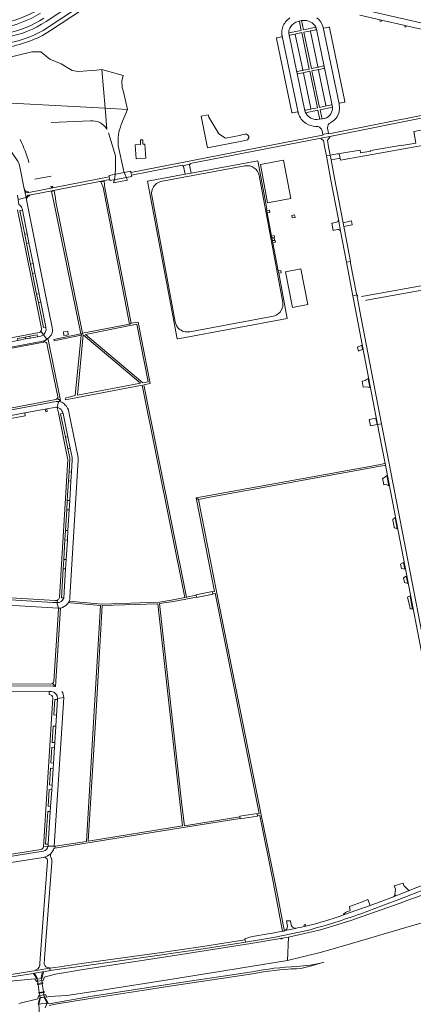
# Model space of a CAD drawing. Header units: metres. Extents: x 166325 to 190320, y 381923 to 404576.
# Tile 52 of 256: x 170771 to 171094, y 384455 to 385263. Entities that reach past the tile are written whole.
import ezdxf

# ---------------------------------------------------------------- set-up
doc = ezdxf.new("R2010")
doc.units = ezdxf.units.M
for name, color, linetype, lineweight in [('B-WE-OG-WATER_KANAAL-GV', 8, 'Continuous', 18), ('B-WE-OG-WATER_MEER-GV', 8, 'Continuous', 18), ('B-WE-VH-VERHARDING_ASFALT-GV', 8, 'Continuous', 18), ('B-WE-VH-VERHARDING_BETON-GV', 8, 'Continuous', 18), ('B-WE-VH-VERHARDING_BETONSTRAATSTEEN-GV', 8, 'Continuous', 18), ('B-WE-VH-VERHARDING_FUNDERING_ZAND-GV', 8, 'Continuous', 18), ('B-WE-VH-VERHARDING_HALFVERHARDING-GV', 8, 'Continuous', 18), ('B-WE-VH-VERHARDING_STRAATBAKSTEEN-GV', 8, 'Continuous', 18)]:
    doc.layers.add(name, color=color, linetype=linetype, lineweight=lineweight)

msp = doc.modelspace()

# ---------------------------------------------------------------- linework, layer by layer
at = {"layer": 'B-WE-OG-WATER_KANAAL-GV', "flags": 128}
for points in [[(171259.037, 384610.198), (171251.217, 384607.418), (171244.529, 384606.144), (171242.912, 384605.686), (171215.396, 384593.533), (171180.888, 384578.292), (171158.761, 384568.689), (171136.029, 384559.109), (171106.724, 384547.197), (171100.017, 384544.566), (171089.002, 384540.615), (171082.929, 384538.311), (171041.66, 384523.759), (171017.611, 384516.492), (170991.353, 384510.3), (170990.295, 384491.091)], [(170990.295, 384491.091), (171018.177, 384498.018), (171042.959, 384505.189), (171087.368, 384518.157), (171139.402, 384533.192), (171153.918, 384539.73), (171185.704, 384553.392), (171212.2, 384571.311), (171219.224, 384575.474), (171226.172, 384579.687), (171229.064, 384581.445), (171238.699, 384586.077), (171247.762, 384590.012), (171249.861, 384591.009), (171249.872, 384591.121)], [(170770.234, 384455.959), (170785.739, 384459.83), (170786.315, 384462.303), (170790.719, 384462.929), (170792.219, 384463.142), (170792.909, 384461.231), (170794.879, 384461.754), (170809.46, 384462.614), (170834.94, 384466.426), (170897.55, 384476.216), (170948.37, 384484.26), (170990.295, 384491.091), (170991.353, 384510.3), (170986.21, 384509.458), (170986.248, 384509.16), (170985.86, 384509.088), (170985.798, 384509.438), (170985.065, 384509.292), (170985.116, 384508.941), (170984.725, 384508.858), (170984.619, 384509.198), (170960.364, 384505.229), (170894.12, 384494.779), (170822.995, 384483.813), (170800.114, 384480.028), (170791.025, 384477.505), (170790.336, 384475.014), (170788.895, 384474.752), (170784.592, 384473.969), (170783.301, 384476.225), (170763.055, 384474.341)]]:
    msp.add_lwpolyline(points, dxfattribs=at)
for points in [[(170789.169, 384472.142), (170785.995, 384471.626), (170785.432, 384471.535), (170785.338, 384472.232), (170785.891, 384472.322), (170789.061, 384472.837), (170789.187, 384472.857), (170789.679, 384472.937), (170789.789, 384472.243), (170789.294, 384472.162)], [(170790.407, 384464.953), (170790.321, 384464.939), (170787.016, 384464.411), (170786.578, 384464.341), (170786.478, 384464.965), (170786.925, 384465.036), (170790.22, 384465.562), (170790.311, 384465.577), (170790.783, 384465.653), (170790.883, 384465.029)]]:
    msp.add_lwpolyline(points, close=True, dxfattribs=at)
at = {"layer": 'B-WE-OG-WATER_MEER-GV', "flags": 128}
for points in [[(170818.769, 385220.498), (170813.997, 385221.499), (170804.866, 385226.944), (170795.63, 385230.614), (170788.262, 385236.759), (170780.852, 385236.63), (170757.413, 385230.938), (170746.374, 385230.021), (170741.54, 385227.378), (170735.086, 385220.676), (170731.509, 385213.505), (170728.798, 385211.801)], [(170726.326, 385196.466), (170727.806, 385196.389), (170840.908, 385190.47), (170838.214, 385222.119), (170833.741, 385221.746), (170818.769, 385220.498)], [(170842.378, 385173.205), (170840.908, 385190.47), (170727.806, 385196.389), (170726.326, 385196.466), (170741.286, 385186.424)], [(170854.16, 385177.038), (170859.298, 385189.508), (170840.908, 385190.47), (170842.378, 385173.205)], [(170796.766, 385178.617), (170828.783, 385180.179)], [(170843.707, 385170.277), (170849.475, 385151.381), (170849.378, 385141.248), (170849.168, 385136.209), (170848.607, 385131.648), (170847.833, 385129.214)], [(170847.833, 385129.214), (170859.127, 385131.424), (170858.698, 385132.589), (170856.31, 385138.631), (170851.712, 385159.748)], [(170783.255, 385132.135), (170796.753, 385134.606)]]:
    msp.add_lwpolyline(points, dxfattribs=at)
msp.add_lwpolyline([(170840.908, 385190.47), (170859.298, 385189.508), (170855.927, 385204.031), (170854.982, 385207.402), (170854.526, 385212.666), (170855.735, 385217.264), (170838.214, 385222.119)], close=True, dxfattribs=at)
at = {"layer": 'B-WE-OG-WATER_MEER-GV'}
for points in [[(170828.783, 385180.179, -0.2868811), (170842.378, 385173.205)], [(170851.712, 385159.748, -0.1270024), (170854.16, 385177.038)], [(170771.203, 385164.706, -0.0523749), (170778.352, 385145.826)]]:
    msp.add_lwpolyline(points, format="xyb", dxfattribs=at)
at = {"layer": 'B-WE-VH-VERHARDING_ASFALT-GV', "flags": 128}
for points in [[(170792.435, 385261.64), (170822.58, 385281.726), (170946.68, 385364.414)], [(170840.561, 385283.818), (170859.516, 385296.456), (170857.695, 385299.131), (170825.406, 385277.602), (170795.116, 385257.405), (170794.244, 385256.824)], [(170796, 385254.107), (170840.561, 385283.818)], [(170999.066, 385261.702), (171000.031, 385261.904), (171001.993, 385262.314), (171003.071, 385262.539)], [(171013.598, 385256.837), (171013.747, 385256.513), (171013.883, 385256.183), (171014.091, 385255.34), (171020.414, 385224.756), (171020.636, 385223.675), (171027.039, 385192.798), (171027.176, 385192.036), (171027.221, 385191.696), (171027.254, 385191.355)], [(171032.875, 385192.965), (171032.666, 385193.968), (171019.646, 385256.589), (171019.323, 385257.698)], [(170985.902, 385250.517), (170985.991, 385250.063), (170986.094, 385249.537), (170999.169, 385187.061), (170999.213, 385186.852), (170999.266, 385186.648), (170999.321, 385186.444)], [(171005.639, 385185.997), (171005.419, 385186.383), (171005.224, 385186.782), (171004.956, 385187.474), (171004.762, 385188.19), (170998.385, 385218.937), (170998.158, 385220.069), (170991.696, 385250.689), (170991.556, 385251.435), (170991.514, 385251.808), (170991.489, 385252.183)], [(171186.473, 385201.874), (171185.927, 385201.677), (171185.361, 385201.55), (171024.367, 385169.312), (171024.229, 385169.879), (171024.132, 385169.859), (171019.467, 385168.892), (171019.319, 385168.862), (171019.431, 385168.314), (171017.746, 385167.939), (170862.087, 385137.624), (170862.47, 385135.657), (170904.403, 385143.86), (170904.485, 385143.261), (170910.668, 385144.465), (170910.536, 385145.054), (171016.354, 385165.581), (171017.781, 385165.865), (171025.157, 385167.39), (171187.147, 385199.843)], [(171020.701, 385182.091), (171019.925, 385181.941), (171018.757, 385181.754), (171016.755, 385181.433), (171016.321, 385181.363)], [(171025.716, 385178.6), (171027.089, 385179.435), (171028.353, 385180.394)], [(171013.419, 385175.547), (171014.19, 385175.529)], [(171018.39, 385173.204), (171018.916, 385172.01), (171019.467, 385168.892), (171024.132, 385169.859), (171023.304, 385174.122)], [(170844.715, 385132.097), (170844.318, 385134.071), (170778.305, 385121.181)], [(170778.803, 385119.235), (170844.715, 385132.097)], [(170775.002, 385122.2), (170776.022, 385117.09)], [(171202.909, 385059.506), (171252.835, 385068.629), (171252.369, 385072.459), (171251.764, 385072.327), (171245.967, 385071.059), (171052.861, 385036.176), (171051.1, 385035.847)], [(171054.473, 385032.708), (171055.286, 385032.874), (171202.909, 385059.506)], [(171047.04, 385038.133), (171047.209, 385037.247), (171047.76, 385034.36), (171049.472, 385025.475)], [(171102.165, 384751.97), (171091.024, 384809.797), (171089.101, 384819.781), (171067.55, 384931.641), (171064.251, 384931.001), (171067.788, 384912.606), (171070.446, 384898.92), (171070.733, 384897.52), (171103.024, 384730.295), (171106.171, 384713.094), (171106.882, 384709.224), (171112.749, 384678.633), (171113.468, 384674.788), (171114.757, 384667.984), (171132.582, 384572.111)], [(170793.342, 384574.394), (170793.546, 384573.925), (170793.66, 384573.439), (170793.673, 384572.772), (170789.717, 384522.443), (170787.313, 384488.967)], [(170797.173, 384571.527), (170797.211, 384572.728), (170797.079, 384573.97), (170796.848, 384574.942), (170796.75, 384575.228), (170796.639, 384575.509), (170796.228, 384576.418)], [(170790.885, 384488.293), (170791.105, 384493.253), (170797.173, 384571.527)], [(171120.124, 384556.423), (171143.59, 384566.341), (171142.193, 384570.238), (171129.408, 384564.021), (171091.683, 384549.057), (171077.266, 384543.379), (171058.171, 384536.243), (171036.457, 384528.573), (171034.338, 384527.742)], [(171050.463, 384529.601), (171067.857, 384535.98), (171081.763, 384541.263), (171120.124, 384556.423)], [(171007.701, 384519.906), (171005.391, 384519.344), (171004.122, 384518.978), (171003.048, 384518.711), (171001.043, 384518.391), (170998.662, 384517.887), (170996.856, 384517.506), (170988.345, 384515.706), (170987.951, 384515.563), (170987.468, 384515.386), (170986.266, 384515.172), (170976.777, 384513.482), (170974.703, 384513.113), (170961.617, 384510.782), (170959.474, 384510.273), (170957.178, 384509.43), (170955.438, 384508.976), (170955.493, 384508.682), (170955.569, 384508.278), (170955.707, 384508.3), (170956.012, 384506.31), (170978.941, 384510.185), (170993.525, 384512.996), (171007.841, 384516.214)], [(170784.166, 384483.427), (170784.251, 384483.036), (170790.631, 384484.087), (170795.536, 384484.895), (170795.482, 384485.285), (170794.862, 384485.2)], [(170612.538, 384453.686), (170657.755, 384460.912), (170739.813, 384473.937), (170781.865, 384480.667), (170782.897, 384480.83), (170789.585, 384481.887), (170790.098, 384481.839), (170790.319, 384482.019), (170795.855, 384482.907), (170795.536, 384484.895), (170790.631, 384484.087), (170784.251, 384483.036), (170739.63, 384475.938), (170657.392, 384462.871), (170612.246, 384455.707), (170499.45, 384437.509)], [(170791.719, 384452.432), (170793.347, 384456.304), (170791.631, 384456.041), (170788.514, 384455.563), (170786.561, 384455.27), (170786.562, 384455.256), (170787.022, 384446.961), (170786.733, 384443.568)]]:
    msp.add_lwpolyline(points, dxfattribs=at)
at = {"layer": 'B-WE-VH-VERHARDING_ASFALT-GV'}
for points in [[(170785.968, 385271.377, -0.095124), (170754.684, 385259.683)], [(170755.124, 385256.17, 0.0964561), (170787.831, 385268.399)], [(170790.654, 385264.338, -0.0988212), (170760.351, 385252.073)], [(170760.866, 385248.854, 0.1015934), (170792.435, 385261.64)], [(170992.468, 385264.543, 0.1562861), (170986.508, 385257.123)], [(170993.091, 385257.437, -0.173077), (170999.066, 385261.702)], [(171003.071, 385262.539, -0.1407746), (171009.132, 385261.204)], [(171009.132, 385261.204, -0.1751704), (171013.598, 385256.837)], [(171019.323, 385257.698, 0.1622496), (171014.372, 385264.655)], [(170794.244, 385256.824, -0.0604754), (170776.849, 385248.139)], [(170778.077, 385245.175, 0.0604049), (170796, 385254.107)], [(170985.997, 385255.328, 0.0933283), (170985.902, 385250.517)], [(170986.508, 385257.123, 0.0362844), (170985.997, 385255.328)], [(170991.489, 385252.183, -0.1717531), (170993.091, 385257.437)], [(170776.849, 385248.139, -0.0502157), (170757.5, 385243.204)], [(170758.034, 385240.01, 0.0500879), (170778.077, 385245.175)], [(171027.254, 385191.355, -0.156491), (171025.977, 385185.979)], [(171032.658, 385187.234, 0.0911254), (171032.875, 385192.965)], [(170999.321, 385186.444, 0.192197), (171005.831, 385177.902)], [(171009.607, 385182.335, -0.1466173), (171005.639, 385185.997)], [(171016.321, 385181.363, -0.1577656), (171009.607, 385182.335)], [(171025.977, 385185.979, -0.2066462), (171020.701, 385182.091)], [(171028.353, 385180.394, 0.1584206), (171032.658, 385187.234)], [(171005.831, 385177.902, 0.1308133), (171013.419, 385175.547)], [(171014.19, 385175.529, -0.263804), (171018.39, 385173.204)], [(171023.267, 385174.475, -0.3083175), (171025.716, 385178.6)], [(171023.304, 385174.122, -0.0199082), (171023.267, 385174.475)], [(170778.305, 385121.181, -0.2379435), (170775.002, 385122.2)], [(171048.176, 385036.312, -0.1031104), (171047.355, 385037.275)], [(170795.378, 384578.307, -0.104784), (170790.916, 384575.932)], [(170790.916, 384575.932, -0.2640867), (170793.342, 384574.394)], [(170796.228, 384576.418, -0.1087022), (170795.979, 384577.623)], [(171034.338, 384527.742, -0.019691), (171007.701, 384519.906)], [(171007.841, 384516.214, 0.0232492), (171050.463, 384529.601)], [(170787.313, 384488.967, -0.3398174), (170784.166, 384483.427)], [(170794.862, 384485.2, -0.3839229), (170790.885, 384488.293)]]:
    msp.add_lwpolyline(points, format="xyb", dxfattribs=at)
at = {"layer": 'B-WE-VH-VERHARDING_ASFALT-GV', "flags": 128}
for points in [[(170987.222, 385147.787), (170968.306, 385144.25), (170974.155, 385112.86), (170993.247, 385116.432)], [(170862.585, 385135.064), (170862.47, 385135.657), (170862.087, 385137.624), (170861.97, 385138.228), (170861.877, 385138.705), (170844.089, 385135.211), (170844.199, 385134.662), (170844.318, 385134.071), (170844.715, 385132.097), (170844.852, 385131.415), (170844.925, 385131.05), (170862.689, 385134.529)], [(171049.519, 385025.232), (171049.472, 385025.475), (171047.76, 385034.36), (171047.209, 385037.247), (171043.963, 385036.626), (171044.493, 385033.744), (171064.251, 384931.001), (171067.55, 384931.641)], [(170929.373, 384791.717), (170929.307, 384792.051), (170929.007, 384793.554), (170928.925, 384793.967), (170915.325, 384791.282), (170915.415, 384790.837), (170915.709, 384789.392), (170915.794, 384788.975)], [(170965.779, 384609.951), (170965.542, 384611.383), (170965.479, 384611.761), (170951.264, 384609.524), (170951.32, 384609.167), (170951.557, 384607.663), (170951.608, 384607.338), (170965.837, 384609.604)], [(170789.294, 384472.162), (170789.187, 384472.857), (170788.895, 384474.752), (170788.629, 384476.477), (170788.625, 384476.502), (170785.242, 384475.918), (170785.416, 384474.797), (170785.801, 384472.308), (170785.823, 384472.17), (170785.909, 384471.613), (170786.925, 384465.036), (170787.005, 384464.544), (170787.025, 384464.412), (170787.421, 384461.856), (170787.602, 384460.69), (170787.902, 384460.739), (170790.977, 384461.241), (170790.719, 384462.929), (170790.407, 384464.953), (170790.311, 384465.577)]]:
    msp.add_lwpolyline(points, close=True, dxfattribs=at)
at = {"layer": 'B-WE-VH-VERHARDING_BETON-GV', "flags": 128}
for points in [[(171067.381, 385262.717), (171066.419, 385262.942), (171066.183, 385261.884), (171067.107, 385261.678)], [(171087.845, 385258.05), (171086.866, 385258.278), (171086.614, 385257.143), (171087.574, 385256.917)], [(170975.563, 385106.788), (170973.494, 385106.383), (170973.822, 385104.621), (170975.898, 385104.99)], [(170996.241, 385102.85), (170993.884, 385102.402), (170994.255, 385100.453), (170996.606, 385100.916)], [(170979.439, 385085.951), (170977.36, 385085.556), (170977.635, 385084.07), (170979.712, 385084.484)], [(170977.693, 385083.767), (170978.076, 385081.816), (170979.874, 385082.157), (170979.484, 385084.121)], [(170980.204, 385081.893), (170978.128, 385081.524), (170978.412, 385080.055), (170980.495, 385080.449)], [(170984.981, 385057.322), (170982.89, 385056.923), (170983.224, 385055.128), (170985.324, 385055.53)], [(170810.3, 385007.47), (170806.692, 385006.957), (170807.127, 385004.038), (170809.389, 385004.351), (170810.723, 385004.548), (170810.675, 385004.865)], [(170956.012, 384506.31), (170955.707, 384508.3), (170955.569, 384508.278), (170921.044, 384502.712), (170883.321, 384497.274), (170821.525, 384488.642), (170803.699, 384486.031), (170795.536, 384484.895), (170795.855, 384482.907), (170803.555, 384483.985), (170821.814, 384486.676), (170883.576, 384495.278), (170921.362, 384500.751)], [(170782.267, 384480.448), (170783.178, 384478.88), (170784.929, 384475.864), (170785.242, 384475.918), (170785.198, 384476.159), (170785.058, 384477.097), (170782.897, 384480.83)], [(170788.465, 384477.539), (170788.625, 384476.502), (170788.629, 384476.477), (170788.977, 384476.537), (170789.714, 384479.481), (170790.246, 384481.605), (170790.292, 384481.79), (170790.098, 384481.839), (170789.585, 384481.887)], [(170793.347, 384456.304), (170793.964, 384456.646), (170792.583, 384459.108), (170791.943, 384460.249), (170791.353, 384461.302), (170790.977, 384461.241), (170791.127, 384460.272), (170791.152, 384460.227)], [(170786.561, 384455.27), (170787.744, 384459.662), (170787.602, 384460.69), (170787.25, 384460.633), (170786.997, 384459.694), (170785.855, 384455.447)]]:
    msp.add_lwpolyline(points, close=True, dxfattribs=at)
for points in [[(170955.714, 385169.09), (170954.014, 385168.778), (170950.997, 385168.161), (170939.503, 385165.885), (170934.171, 385169.443), (170925.877, 385183.036), (170925.48, 385185.054), (170919.582, 385183.869), (170924.745, 385157.848), (170951.6, 385163.172)], [(170951.6, 385163.172), (170952.973, 385163.45), (170956.769, 385164.192)]]:
    msp.add_lwpolyline(points, dxfattribs=at)
at = {"layer": 'B-WE-VH-VERHARDING_BETON-GV'}
msp.add_lwpolyline([(170956.769, 385164.192, 0.9699184), (170955.714, 385169.09)], format="xyb", dxfattribs=at)
at = {"layer": 'B-WE-VH-VERHARDING_BETONSTRAATSTEEN-GV', "flags": 128}
for points in [[(171149.147, 385249.264), (171148.831, 385249.336), (171065.162, 385268.379), (171050.746, 385271.731), (171031.39, 385276.16)], [(171014.091, 385255.34), (171013.883, 385256.183), (171013.747, 385256.513), (171013.598, 385256.837), (171003.54, 385254.723), (171001.993, 385262.314), (171000.031, 385261.904), (171000.187, 385261.192), (171000.251, 385261.205), (171001.681, 385254.335), (170991.489, 385252.183), (170991.514, 385251.808), (170991.556, 385251.435), (170991.696, 385250.689)], [(171049.844, 385266.781), (171066.419, 385262.942), (171067.381, 385262.717), (171086.866, 385258.278), (171087.845, 385258.05), (171106.382, 385253.817)], [(171065.162, 385268.379), (171148.831, 385249.336), (171149.147, 385249.264)], [(171019.862, 385225.111), (171015.865, 385224.266), (171010.115, 385222.995), (171003.941, 385252.873), (171009.72, 385254.056), (171013.722, 385254.885)], [(171009.325, 385253.486), (171015.28, 385224.643)], [(171013.722, 385254.885), (171009.72, 385254.056)], [(171020.414, 385224.756), (171014.091, 385255.34)], [(171019.646, 385256.589), (171032.666, 385193.968)], [(171024.2, 385257.096), (171024.181, 385257.092), (171024.161, 385257.087), (171020.199, 385256.243)], [(171037.419, 385195.888), (171024.754, 385256.692)], [(170981.373, 385247.572), (170994.03, 385186.949)], [(170985.712, 385248.981), (170981.741, 385248.162)], [(170999.169, 385187.061), (170986.094, 385249.537)], [(170991.696, 385250.689), (170998.158, 385220.069)], [(170992.251, 385250.353), (170996.369, 385251.21), (171002.069, 385252.48), (171008.264, 385222.63), (171002.565, 385221.448), (170998.484, 385220.554)], [(170996.369, 385251.21), (170992.251, 385250.353)], [(171002.889, 385222.016), (170996.841, 385250.834)], [(170998.484, 385220.554), (171002.565, 385221.448)], [(170998.922, 385218.632), (171002.902, 385219.482), (171008.659, 385220.747), (171014.901, 385190.713), (171009.134, 385189.558), (171005.126, 385188.746)], [(171026.493, 385193.162), (171022.493, 385192.317), (171016.75, 385191.078), (171010.496, 385221.147), (171016.25, 385222.313)], [(171015.865, 385224.266), (171019.862, 385225.111)], [(171015.889, 385221.737), (171021.904, 385192.707)], [(171016.25, 385222.313), (171020.252, 385223.145)], [(171020.636, 385223.675), (171020.414, 385224.756)], [(171027.039, 385192.798), (171020.636, 385223.675)], [(170998.158, 385220.069), (170998.385, 385218.937)], [(170998.385, 385218.937), (171004.762, 385188.19)], [(171002.902, 385219.482), (170998.922, 385218.632)], [(171009.527, 385190.15), (171003.517, 385219.091)], [(171004.762, 385188.19), (171004.956, 385187.474), (171005.224, 385186.782), (171015.295, 385188.844), (171016.663, 385182.174), (171016.755, 385181.433), (171018.757, 385181.754), (171018.635, 385182.505), (171018.541, 385182.489), (171017.149, 385189.221), (171027.254, 385191.355), (171027.221, 385191.696), (171027.176, 385192.036), (171027.039, 385192.798)], [(171005.126, 385188.746), (171009.134, 385189.558)], [(171022.493, 385192.317), (171026.493, 385193.162)], [(171033.001, 385194.498), (171037.009, 385195.32), (171037.023, 385195.323), (171037.038, 385195.326)], [(170994.574, 385186.551), (170998.596, 385187.39)], [(170768.927, 385119.123), (170769.506, 385115.652), (170776.022, 385117.09), (170775.002, 385122.2), (170774.604, 385124.199), (170770.686, 385143.831), (170770.23, 385145.295), (170769.561, 385146.602), (170757.47, 385164.248)], [(170886.355, 385130.244), (170955.485, 385143.14)], [(170967.158, 385135.34), (170986.545, 385030.976)], [(170774.676, 385124.209), (170774.604, 385124.199), (170775.002, 385122.2)], [(170776.391, 385115.24), (170776.022, 385117.09), (170769.506, 385115.652), (170770.187, 385111.574)], [(170776.022, 385117.09), (170776.391, 385115.24), (170776.47, 385115.249)], [(170778.305, 385121.181), (170778.194, 385121.774), (170778.152, 385121.91)], [(170778.939, 385118.505), (170778.925, 385118.7), (170778.803, 385119.235)], [(170898.427, 385015.212), (170879.182, 385118.814)], [(170779.814, 385062.519), (170776.416, 385079.518), (170774.93, 385086.951), (170771.022, 385106.502), (170773.033, 385106.892), (170772.746, 385108.26)], [(170772.746, 385108.26), (170773.033, 385106.892), (170776.914, 385087.413), (170778.411, 385079.922), (170781.796, 385062.943), (170783.322, 385055.288), (170786.715, 385038.273), (170787.399, 385034.842), (170788.124, 385031.313), (170792.258, 385010.897), (170792.402, 385010.188)], [(170797.376, 385010.422), (170792.229, 385035.869), (170776.391, 385115.24)], [(170769.169, 385107.046), (170783.715, 385034.356), (170788.759, 385009.609)], [(171030.597, 385096.89), (171027.282, 385096.244), (171026.841, 385096.159), (171027.983, 385090.187), (171028.688, 385090.322), (171031.742, 385090.911)], [(171033.962, 385089.525), (171032.143, 385099.111)], [(170792.402, 385010.188), (170792.258, 385010.897), (170790.321, 385010.502), (170786.169, 385030.95), (170784.732, 385037.916), (170781.339, 385054.892), (170779.814, 385062.519)], [(170978.983, 385019.834), (170910.233, 385007.115)], [(170786.809, 385006.448), (170733.191, 384996.434)], [(170788.167, 385003.497), (170785.553, 385003.007), (170779.419, 385001.858), (170775.529, 385001.128), (170769.374, 384999.975), (170751.964, 384996.711), (170745.853, 384995.566), (170741.499, 384994.75), (170735.404, 384993.607), (170734.088, 384993.36)], [(170769.374, 384999.975), (170769.1, 385001.53), (170775.2, 385002.68), (170779.146, 385003.423), (170785.259, 385004.575), (170785.553, 385003.007), (170788.167, 385003.497)], [(170788.279, 385007.457), (170790.298, 385004.669)], [(170792.985, 385000.919), (170790.298, 385004.669)], [(170796.697, 385004.387), (170796.892, 385004.75)], [(170788.338, 384998.94), (170731.929, 384988.342), (170722.221, 384986.517), (170662.567, 384975.309), (170650.734, 384973.417), (170621.728, 384969.194), (170624.267, 384968.03)], [(170731.256, 384991.731), (170731.929, 384988.342), (170788.338, 384998.94)], [(170740.757, 384989.141), (170745.436, 384990.022), (170789.025, 384998.228), (170790.383, 384998.631), (170792.985, 385000.919)], [(170794.132, 385000.827), (170793.51, 385000.938), (170792.985, 385000.919), (170790.383, 384998.631)], [(170793.033, 384997.746), (170793.736, 384994.748), (170802.017, 384953.651)], [(170801.674, 384952.204), (170804.246, 384950.696), (170794.132, 385000.827)], [(170633.549, 384922.999), (170632.044, 384919.798), (170664.058, 384924.436), (170677.81, 384926.881), (170703.66, 384931.712), (170714.091, 384933.661), (170800.77, 384949.861)], [(170800.459, 384951.42), (170739.939, 384940.113), (170677.785, 384928.501), (170663.88, 384926.01), (170636.208, 384921.975)], [(170800.77, 384949.861), (170714.091, 384933.661), (170714.533, 384931.006)], [(170801.546, 384944.973), (170802.606, 384949.95)], [(170804.304, 384949.635), (170802.606, 384949.95), (170801.546, 384944.973)], [(170802.606, 384949.95), (170803.499, 384950.194), (170804.246, 384950.696), (170801.674, 384952.204)], [(170807.96, 384947.221), (170807.828, 384947.374)], [(170762.295, 384938.15), (170775.003, 384940.51), (170791.701, 384943.61), (170793.061, 384943.862), (170799.391, 384945.038)], [(170801.546, 384944.973), (170802.561, 384940.444), (170810.102, 384903.338), (170810.181, 384902.37), (170803.366, 384788.992)], [(170807.916, 384836.307), (170808.375, 384844.121), (170809.421, 384861.043), (170809.857, 384868.679), (170810.785, 384884.615), (170811.311, 384892.102), (170811.882, 384902.73), (170811.831, 384903.313), (170810.202, 384911.312), (170808.313, 384920.592), (170804.406, 384939.719), (170806.36, 384940.087)], [(170806.36, 384940.087), (170810.261, 384920.979), (170812.157, 384911.681), (170813.743, 384903.911), (170813.852, 384903.283), (170813.872, 384902.733), (170813.821, 384901.995), (170813.228, 384891.981), (170812.784, 384884.481), (170811.841, 384868.564), (170811.835, 384868.463), (170811.386, 384860.884), (170810.386, 384844), (170809.929, 384836.282), (170809.924, 384836.194), (170808.924, 384820.176), (170808.918, 384820.076), (170808.449, 384812.56), (170808.443, 384812.461), (170806.957, 384788.648), (170806.951, 384788.547)], [(170812.059, 384788.893), (170812.334, 384793.562), (170818.776, 384902.072), (170818.737, 384903.848), (170811.154, 384941.171)], [(170806.951, 384788.547), (170806.957, 384788.648), (170805.069, 384788.782), (170806.488, 384812.581), (170806.953, 384820.281), (170807.916, 384836.307)], [(170729.494, 384787.493), (170729.326, 384784.651), (170731.419, 384784.525), (170742.167, 384783.878), (170746.6, 384783.612), (170759.1, 384782.86), (170763.498, 384782.596), (170770.679, 384782.169), (170802.718, 384780.244), (170801.341, 384784.806)], [(170799.866, 384786.485), (170731.668, 384790.693)], [(170801.341, 384784.806), (170798.057, 384784.98), (170732.563, 384789.046)], [(170732.563, 384789.046), (170798.057, 384784.98), (170801.341, 384784.806), (170802.155, 384786.986)], [(170802.155, 384786.986), (170801.341, 384784.806)], [(170801.341, 384784.806), (170802.718, 384780.244), (170804.366, 384780.41), (170806.05, 384780.893), (170807.392, 384781.541), (170808.617, 384782.391), (170809.978, 384783.706), (170810.783, 384784.834)], [(170797.796, 384718.591), (170800.218, 384716.034), (170804.366, 384780.41)], [(170804.366, 384780.41), (170802.718, 384780.244), (170802.447, 384775.116), (170798.925, 384720.177)], [(170695.01, 384711.138), (170697.292, 384711.463), (170699.476, 384711.754), (170700.927, 384711.906), (170705.469, 384712.266), (170709.767, 384712.411), (170724.708, 384712.324), (170729.119, 384712.299), (170730.59, 384712.29), (170735.022, 384712.273), (170738.276, 384712.261), (170752.778, 384712.147), (170753.891, 384712.155), (170795.073, 384711.913), (170796.792, 384711.892)], [(170795.948, 384717.979), (170709.951, 384718.506)], [(170709.965, 384716.916), (170797.946, 384716.376), (170798.955, 384716.286), (170800.218, 384716.034), (170797.796, 384718.591)], [(170800.605, 384715.957), (170800.218, 384716.034), (170798.955, 384716.286), (170797.946, 384716.376), (170709.965, 384716.916)], [(170796.792, 384711.892), (170795.073, 384711.913), (170795.059, 384709.451)], [(170798.107, 384706.686), (170790.297, 384584.565), (170794.155, 384585.142), (170794.248, 384586.606), (170792.131, 384586.766), (170793.828, 384613.528), (170795.953, 384613.382), (170796.22, 384617.586)], [(170796.22, 384617.586), (170794.102, 384617.729), (170794.982, 384631.493), (170797.095, 384631.33), (170797.338, 384635.143), (170795.215, 384635.287), (170796.102, 384649.028), (170798.212, 384648.864), (170798.484, 384653.146), (170796.369, 384653.278), (170797.191, 384666.133), (170799.303, 384665.991), (170799.558, 384669.979), (170797.439, 384670.114), (170798.285, 384683.475), (170800.409, 384683.328), (170800.993, 384692.494), (170798.884, 384692.648), (170799.691, 384705.419), (170801.81, 384705.305), (170801.87, 384706.244)], [(170801.87, 384706.244), (170806.952, 384707.113)], [(170794.155, 384585.142), (170790.297, 384584.565)], [(170799.005, 384583.49), (170799.663, 384583.308), (170799.938, 384584.93), (170799.133, 384584.992), (170794.155, 384585.142)], [(170664.841, 384559.865), (170665.49, 384556.315), (170733.212, 384566.91), (170735.393, 384567.252), (170790.097, 384575.81), (170790.916, 384575.932)], [(170788.056, 384582.14), (170745.207, 384575.448)], [(170790.104, 384580.878), (170745.584, 384573.911)], [(170795.378, 384578.307), (170795.979, 384577.623)], [(170988.345, 384515.706), (170996.856, 384517.506), (170996.804, 384517.743)], [(170993.498, 384520.304), (170992.9, 384523.695), (170989.62, 384523.644), (170990.109, 384520.775), (170990.294, 384519.688)]]:
    msp.add_lwpolyline(points, dxfattribs=at)
at = {"layer": 'B-WE-VH-VERHARDING_BETONSTRAATSTEEN-GV'}
for points in [[(171009.72, 385254.056, 0.3820359), (171009.325, 385253.486)], [(171013.722, 385254.885, 0.4229999), (171014.091, 385255.34)], [(171020.199, 385256.243, -0.4223577), (171019.646, 385256.589)], [(171024.754, 385256.692, 0.4221105), (171024.2, 385257.096)], [(170981.741, 385248.162, 0.4226307), (170981.373, 385247.572)], [(170986.094, 385249.537, -0.3972204), (170985.712, 385248.981)], [(170992.251, 385250.353, -0.3277481), (170991.696, 385250.689)], [(170996.841, 385250.834, 0.4057684), (170996.369, 385251.21)], [(170998.484, 385220.554, 0.3959214), (170998.158, 385220.069)], [(171002.565, 385221.448, 0.4030696), (171002.889, 385222.016)], [(171015.28, 385224.643, 0.4129849), (171015.865, 385224.266)], [(171016.25, 385222.313, 0.410456), (171015.889, 385221.737)], [(171019.862, 385225.111, -0.4158456), (171020.414, 385224.756)], [(171020.636, 385223.675, -0.4054618), (171020.252, 385223.145)], [(170998.922, 385218.632, -0.4364486), (170998.385, 385218.937)], [(171003.517, 385219.091, 0.3738316), (171002.902, 385219.482)], [(171004.762, 385188.19, -0.4084681), (171005.126, 385188.746)], [(171009.134, 385189.558, 0.4128534), (171009.527, 385190.15)], [(171021.904, 385192.707, 0.4169939), (171022.493, 385192.317)], [(171027.039, 385192.798, 0.3990744), (171026.493, 385193.162)], [(171032.666, 385193.968, -0.3970593), (171033.001, 385194.498)], [(171037.038, 385195.326, 0.3892387), (171037.419, 385195.888)], [(170994.03, 385186.949, 0.4173365), (170994.574, 385186.551)], [(170998.596, 385187.39, -0.3918136), (170999.169, 385187.061)], [(170955.485, 385143.14, -0.4100176), (170967.158, 385135.34)], [(170777.549, 385121.867, -0.3397018), (170774.676, 385124.209)], [(170879.182, 385118.814, -0.3869581), (170886.355, 385130.244)], [(170778.803, 385119.235, 0.2666455), (170776.022, 385117.09)], [(170776.47, 385115.249, -0.358307), (170778.434, 385118.385)], [(170778.152, 385121.91, -0.0482026), (170777.549, 385121.867)], [(170778.434, 385118.385, -0.0434629), (170778.939, 385118.505)], [(170770.187, 385111.574, -0.1861165), (170772.746, 385108.26)], [(171032.143, 385099.111, -0.3981588), (171030.597, 385096.89)], [(171031.742, 385090.911, -0.4221984), (171033.962, 385089.525)], [(170986.545, 385030.976, -0.1585565), (170985.53, 385024.915)], [(170985.53, 385024.915, -0.2188495), (170978.983, 385019.834)], [(170796.892, 385004.75, 0.192887), (170797.376, 385010.422)], [(170901.182, 385009.742, -0.1606423), (170898.427, 385015.212)], [(170788.279, 385007.457, -0.1681734), (170786.809, 385006.448)], [(170788.167, 385003.497, 0.1002846), (170790.298, 385004.669)], [(170788.759, 385009.609, -0.2110392), (170788.279, 385007.457)], [(170792.402, 385010.188, -0.2574114), (170790.298, 385004.669)], [(170792.985, 385000.919, 0.0985397), (170796.697, 385004.387)], [(170910.233, 385007.115, -0.2573467), (170901.182, 385009.742)], [(170788.338, 384998.94, 0.0809513), (170792.985, 385000.919)], [(170790.383, 384998.631, -0.3059572), (170793.033, 384997.746)], [(170801.674, 384952.204, -0.1906833), (170800.459, 384951.42)], [(170800.77, 384949.861, -0.0598322), (170802.606, 384949.95)], [(170802.017, 384953.651, -0.1968729), (170801.674, 384952.204)], [(170807.828, 384947.374, 0.1382656), (170804.304, 384949.635)], [(170811.154, 384941.171, 0.1700843), (170807.96, 384947.221)], [(170799.391, 384945.038, -0.087637), (170801.546, 384944.973)], [(170801.546, 384944.973, -0.101159), (170803.828, 384943.988)], [(170806.36, 384940.087, 0.1949682), (170803.828, 384943.988)], [(170802.155, 384786.986, -0.2057586), (170799.866, 384786.485)], [(170801.341, 384784.806, 0.3250944), (170806.951, 384788.547)], [(170803.366, 384788.992, -0.2060316), (170802.155, 384786.986)], [(170810.783, 384784.834, 0.0254012), (170811.217, 384785.642)], [(170811.217, 384785.642, 0.0104164), (170811.391, 384786.034)], [(170811.391, 384786.034, 0.0820656), (170812.059, 384788.893)], [(170798.925, 384720.177, -0.1594913), (170797.796, 384718.591)], [(170797.796, 384718.591, -0.1591937), (170795.948, 384717.979)], [(170796.792, 384711.892, -0.4089807), (170801.87, 384706.244)], [(170806.952, 384707.113, 0.1517735), (170805.516, 384712)], [(170795.059, 384709.451, -0.4014044), (170798.107, 384706.686)], [(170790.297, 384584.565, -0.3197787), (170788.056, 384582.14)], [(170790.104, 384580.878, 0.3226166), (170794.155, 384585.142)], [(170796.624, 384579.394, 0.105725), (170798.891, 384583.141)], [(170798.891, 384583.141, 0.011202), (170799.005, 384583.49)], [(170795.979, 384577.623, -0.1692133), (170796.624, 384579.394)], [(170990.294, 384519.688, -0.1583098), (170989.791, 384517.204)], [(170994.519, 384518.552, -0.1604486), (170993.498, 384520.304)], [(170996.804, 384517.743, -0.1937501), (170994.519, 384518.552)], [(170989.791, 384517.204, -0.1283927), (170988.345, 384515.706)]]:
    msp.add_lwpolyline(points, format="xyb", dxfattribs=at)
at = {"layer": 'B-WE-VH-VERHARDING_BETONSTRAATSTEEN-GV', "flags": 128}
for points in [[(171104.856, 385173.35), (171094.065, 385171.257), (171095.74, 385161.894), (171084.24, 385159.85), (171084.181, 385160.245), (171084.06, 385160.223), (171058.714, 385155.693), (171058.557, 385155.665), (171058.631, 385155.256), (171050.334, 385153.755), (171049.88, 385156.145), (171035.077, 385153.497), (171032.847, 385153.133), (171033.486, 385149.542), (171033.782, 385147.882), (171107.08, 385161.045)], [(170871.7, 385164.552), (170871.082, 385164.539), (170869.767, 385164.512), (170869.946, 385160.819), (170865.612, 385160.525), (170866.388, 385149.052), (170874.382, 385149.594), (170873.518, 385161.024), (170871.885, 385160.928)], [(171023.147, 385164.319), (171025.267, 385166.795), (171025.157, 385167.39), (171017.781, 385165.865), (171017.924, 385165.273), (171019.865, 385164.008), (171021.066, 385157.646), (171022.269, 385151.267), (171025.497, 385151.84), (171024.166, 385158.908)], [(171029.038, 385133.037), (171026.179, 385148.219), (171025.497, 385151.84), (171022.269, 385151.267), (171025.99, 385131.548), (171032.143, 385099.111), (171033.962, 385089.525), (171038.921, 385064.104), (171041.935, 385064.678), (171042.12, 385064.735), (171037.987, 385086.314), (171037.418, 385089.283), (171036.63, 385093.399), (171036.025, 385096.556)], [(171032.847, 385153.133), (171032.117, 385153.014), (171031.543, 385152.913), (171025.497, 385151.84), (171026.179, 385148.219), (171032.238, 385149.327), (171033.486, 385149.542)], [(170990.104, 385018.015), (170990.073, 385018.182), (170989.284, 385022.439), (170983.224, 385055.128), (170982.89, 385056.923), (170978.412, 385080.055), (170978.128, 385081.524), (170978.076, 385081.816), (170977.693, 385083.767), (170977.635, 385084.07), (170977.36, 385085.556), (170973.822, 385104.621), (170973.494, 385106.383), (170973.161, 385108.175), (170973.406, 385108.221), (170973.188, 385109.38), (170972.902, 385110.917), (170966.12, 385147.352), (170911.369, 385137.164), (170906.435, 385136.245), (170875.704, 385130.527), (170875.713, 385130.477), (170899.831, 385001.203), (170900.355, 385001.301), (170900.363, 385001.302), (170902.054, 385001.617)], [(170910.668, 385144.465), (170904.485, 385143.261), (170905.259, 385142.732), (170906.435, 385136.245), (170911.369, 385137.164), (170910.135, 385143.624)], [(171042.784, 385097.98), (171041.533, 385097.716), (171036.025, 385096.556), (171036.63, 385093.399), (171042.076, 385094.54), (171043.397, 385094.817)], [(170776.914, 385087.413), (170774.93, 385086.951), (170776.416, 385079.518), (170778.411, 385079.922)], [(170781.796, 385062.943), (170779.814, 385062.519), (170781.339, 385054.892), (170783.322, 385055.288)], [(171041.935, 385064.678), (171038.921, 385064.104), (171038.806, 385064.082), (171043.963, 385036.626), (171047.209, 385037.247), (171047.04, 385038.133)], [(170787.399, 385034.842), (170786.715, 385038.273), (170784.732, 385037.916), (170786.169, 385030.95), (170788.124, 385031.313)], [(170775.2, 385002.68), (170769.1, 385001.53), (170769.374, 384999.975), (170775.529, 385001.128)], [(170779.146, 385003.423), (170779.419, 385001.858), (170785.553, 385003.007), (170785.259, 385004.575)], [(171051.344, 384996.162), (171049.61, 384995.357), (171047.878, 384994.552), (171048.641, 384991.174), (171050.25, 384991.86), (171052.026, 384992.617)], [(171056.646, 384968.604), (171054.067, 384967), (171053.194, 384966.838), (171051.523, 384966.53), (171052.484, 384961.46), (171055.149, 384961.937), (171058.037, 384961.374)], [(170775.395, 384938.189), (170775.003, 384940.51), (170762.295, 384938.15), (170762.585, 384936.491), (170757.496, 384935.519), (170757.617, 384934.878)], [(170793.061, 384943.862), (170791.701, 384943.61), (170792.145, 384941.309), (170793.493, 384941.56)], [(171062.904, 384936.076), (171057.516, 384934.996), (171058.464, 384929.904), (171063.894, 384930.931)], [(170810.261, 384920.979), (170808.313, 384920.592), (170810.202, 384911.312), (170812.157, 384911.681)], [(170813.228, 384891.981), (170811.311, 384892.102), (170810.785, 384884.615), (170812.784, 384884.481)], [(171071.922, 384889.251), (171069.04, 384886.982), (171068.258, 384886.836), (171069.359, 384881.583), (171071.112, 384881.91), (171073.566, 384880.661)], [(170811.841, 384868.564), (170809.857, 384868.679), (170809.421, 384861.043), (170811.386, 384860.884), (170811.835, 384868.463)], [(171078.584, 384854.576), (171076.844, 384852.952), (171076.915, 384852.516), (171077.888, 384846.939), (171077.996, 384846.355), (171078.126, 384846.305), (171078.448, 384846.181), (171080.34, 384845.453)], [(170810.386, 384844), (170808.375, 384844.121), (170807.916, 384836.307), (170809.924, 384836.194), (170809.929, 384836.282)], [(170808.924, 384820.176), (170806.953, 384820.281), (170806.488, 384812.581), (170808.443, 384812.461), (170808.449, 384812.56), (170808.918, 384820.076)], [(171085.67, 384817.745), (171083.169, 384816.454), (171083.943, 384812.688), (171086.749, 384812.138)], [(171087.808, 384806.635), (171085.475, 384805.11), (171086.334, 384801.258), (171088.981, 384800.539)], [(171090.919, 384790.462), (171088.829, 384789.21), (171090.729, 384781.37), (171091.107, 384779.809), (171093.01, 384779.594), (171091.954, 384785.083)], [(170806.952, 384707.113), (170801.87, 384706.244), (170801.81, 384705.305), (170800.993, 384692.494), (170800.409, 384683.328), (170799.558, 384669.979), (170799.303, 384665.991), (170798.484, 384653.146), (170798.212, 384648.864), (170797.338, 384635.143), (170797.095, 384631.33), (170796.22, 384617.586), (170795.953, 384613.382), (170794.248, 384586.606), (170794.155, 384585.142), (170799.133, 384584.992)], [(171085.92, 384552.51), (171085.155, 384554.658), (171077.886, 384552.539), (171078.854, 384549.811), (171078.853, 384549.794), (171078.432, 384544.955), (171078.988, 384545.079), (171077.266, 384543.379), (171091.683, 384549.057), (171090.41, 384548.76), (171089.529, 384548.912), (171085.974, 384552.357)], [(171058.171, 384536.243), (171056.295, 384541.124), (171051.046, 384539.107), (171045.119, 384536.829), (171041.335, 384535.426), (171041.887, 384532.073), (171040.461, 384531.603), (171038.5, 384530.923), (171037.916, 384530.64), (171036.355, 384529.171), (171036.457, 384528.573)], [(170785.242, 384475.918), (170788.625, 384476.502), (170788.465, 384477.539), (170789.585, 384481.887), (170782.897, 384480.83), (170785.058, 384477.097), (170785.198, 384476.159)], [(170786.561, 384455.27), (170788.514, 384455.563), (170791.631, 384456.041), (170793.347, 384456.304), (170791.152, 384460.227), (170791.127, 384460.272), (170790.977, 384461.241), (170787.602, 384460.69), (170787.744, 384459.662)]]:
    msp.add_lwpolyline(points, close=True, dxfattribs=at)
at = {"layer": 'B-WE-VH-VERHARDING_FUNDERING_ZAND-GV'}
for points in [[(170997.924, 384486.358, 0.0362752), (170961.367, 384481.89)], [(171020.164, 384489.725, -0.0557132), (170997.924, 384486.358)], [(170961.615, 384480.251, -0.0360268), (170997.868, 384484.479)], [(170795.069, 384455.766, -0.1392104), (170793.347, 384456.304)]]:
    msp.add_lwpolyline(points, format="xyb", dxfattribs=at)
at = {"layer": 'B-WE-VH-VERHARDING_FUNDERING_ZAND-GV', "flags": 128}
for points in [[(170997.868, 384484.479), (171001.695, 384484.728), (171002.541, 384484.982), (171010.061, 384486.791), (171020.164, 384489.725)], [(170795.006, 384454.269), (170800.291, 384455.331), (170828.529, 384459.955), (170874.719, 384467.185), (170893.969, 384470.126), (170961.615, 384480.251)], [(170961.367, 384481.89), (170893.735, 384471.763), (170874.623, 384468.748), (170828.609, 384461.69), (170795.069, 384455.766)], [(170793.347, 384456.304), (170791.719, 384452.432)]]:
    msp.add_lwpolyline(points, dxfattribs=at)
at = {"layer": 'B-WE-VH-VERHARDING_HALFVERHARDING-GV', "flags": 128}
for points in [[(170797.86, 385126.574), (170796.377, 385126.275), (170796.515, 385125.351), (170798.022, 385125.646)], [(170840.539, 385125.26), (170840.072, 385130.604), (170837.407, 385130.082), (170839.244, 385125.69), (170860.981, 385013.383), (170862.18, 385013.972)], [(170800.495, 385113.523), (170800.166, 385116.709), (170799.123, 385122.565), (170796.835, 385122.151), (170798.754, 385113.501), (170820.893, 385005.478), (170801.204, 385001.29), (170798.774, 385000.773), (170799.158, 384999.63), (170801.606, 385000.131), (170821.164, 385004.141), (170822.34, 385005.887)], [(171007.11, 385029.295), (171001.467, 385058.645), (170988.792, 385056.204), (170994.452, 385026.849)], [(170871.182, 384963.264), (170906.239, 384788.942), (170907.68, 384789.232), (170872.629, 384963.529), (170877.808, 384964.714), (170867.952, 385014.836), (170862.18, 385013.972), (170860.981, 385013.383), (170822.34, 385005.887), (170821.164, 385004.141), (170816.461, 384954.64), (170811.019, 384953.492), (170808.566, 384952.974), (170808.4, 384951.79), (170808.205, 384951.297), (170811.097, 384951.847)], [(170824.776, 385004.859), (170866.812, 385013.189), (170876.139, 384966.096), (170871.883, 384965.113)], [(170818.13, 384954.975), (170822.81, 385004.399), (170869.883, 384964.759)], [(171066.314, 384896.714), (171070.336, 384897.447), (171070.733, 384897.52), (171070.446, 384898.92), (171070.066, 384898.851), (171065.38, 384898.004), (170915.546, 384870.919), (170917.381, 384869.563), (170925.508, 384871.045)], [(170932.27, 384793.938), (170917.381, 384869.563), (170915.546, 384870.919), (170930.634, 384793.918), (170929.007, 384793.554), (170929.307, 384792.051), (170931.12, 384792.509), (170967.086, 384611.767), (170965.542, 384611.383), (170965.779, 384609.951), (170967.635, 384610.285), (170978.651, 384555.811), (170986.266, 384515.172), (170987.468, 384515.386), (170987.951, 384515.563), (170987.242, 384519.162), (170982.155, 384545), (170979.984, 384556.03), (170968.56, 384612.124)], [(170827.119, 384589.153), (170833.15, 384691.101), (170838.451, 384782.407), (170884.187, 384783.956), (170904.393, 384601.6)]]:
    msp.add_lwpolyline(points, close=True, dxfattribs=at)
for points in [[(170810.783, 384784.834), (170812.559, 384784.675), (170836.978, 384782.492), (170831.676, 384691.186), (170825.619, 384588.783), (170803.653, 384585.487), (170799.938, 384584.93), (170799.663, 384583.308), (170904.946, 384600.282)], [(170904.946, 384600.282), (170951.557, 384607.663), (170951.32, 384609.167), (170905.971, 384601.806), (170903.811, 384618.791), (170885.602, 384784.007), (170896.88, 384785.782), (170915.709, 384789.392), (170915.415, 384790.837), (170907.68, 384789.232), (170906.239, 384788.942), (170896.686, 384787.017), (170885.458, 384785.25), (170838.112, 384783.646), (170814.137, 384785.789), (170811.391, 384786.034)]]:
    msp.add_lwpolyline(points, dxfattribs=at)
at = {"layer": 'B-WE-VH-VERHARDING_STRAATBAKSTEEN-GV', "flags": 128}
msp.add_lwpolyline([(171005.191, 384520.76), (171004.025, 384520.518), (171004.122, 384518.978), (171005.391, 384519.344)], close=True, dxfattribs=at)

doc.saveas('drawing.dxf')
